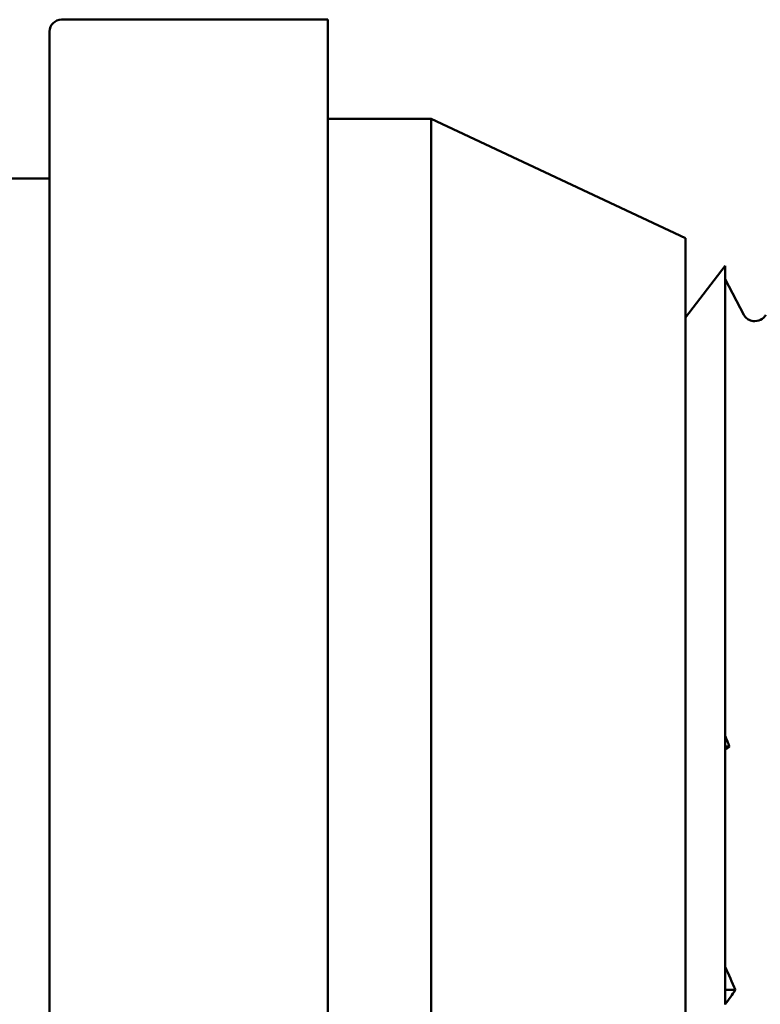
# Model space of a CAD drawing. Header units: millimetres. Extents: x 49 to 192, y 96 to 231.
# Tile 10 of 24: x 120 to 129, y 118 to 130. Entities that reach past the tile are written whole.
import ezdxf

# ---------------------------------------------------------------- set-up
doc = ezdxf.new("R2010")
doc.units = ezdxf.units.MM
doc.layers.add('Видимый контур (ГОСТ)', color=7, linetype='Continuous', lineweight=50)

msp = doc.modelspace()

# ---------------------------------------------------------------- linework, layer by layer
at = {"layer": 'Видимый контур (ГОСТ)'}
for p, q in [((120.143, 130.453), (123.493, 130.453)), ((123.493, 99.453), (123.493, 130.453)), ((119.993, 99.603), (119.993, 130.303)), ((123.493, 129.203), (124.793, 129.203)), ((124.793, 100.703), (124.793, 129.203)), ((127.993, 127.703), (124.793, 129.203)), ((119.993, 128.453), (116.793, 128.453)), ((127.993, 102.203), (127.993, 127.703)), ((127.993, 126.703), (128.493, 127.353)), ((128.493, 127.353), (128.493, 126.723)), ((128.493, 127.187), (128.728, 126.736)), ((128.493, 121.438), (128.493, 126.723)), ((128.493, 121.303), (128.493, 121.438)), ((128.493, 121.263), (128.493, 121.303)), ((128.547, 121.303), (128.493, 121.303)), ((128.493, 118.53), (128.493, 121.263)), ((128.493, 118.24), (128.493, 118.53)), ((128.493, 118.057), (128.493, 118.24)), ((128.622, 118.24), (128.493, 118.24))]:
    msp.add_line(p, q, dxfattribs=at)
msp.add_arc((120.143, 130.303), 0.15, 90, 180, dxfattribs=at)
for points, knots in [([(128.728, 126.736), (128.731, 126.73), (128.737, 126.719), (128.764, 126.692), (128.778, 126.682), (128.815, 126.664), (128.84, 126.658), (128.865, 126.658)], [0, 0, 0, 0, 0.02824653, 0.02824653, 0.04306105, 0.04306105, 0.05842711, 0.05842711, 0.05842711, 0.05842711]), ([(128.865, 126.658), (128.901, 126.658), (128.935, 126.671), (128.975, 126.698), (128.985, 126.71), (128.998, 126.727), (129.001, 126.732), (129.003, 126.736)], [0, 0, 0, 0, 0.02184572, 0.02184572, 0.04082686, 0.04082686, 0.05840191, 0.05840191, 0.05840191, 0.05840191])]:
    msp.add_open_spline(points, degree=3, knots=knots, dxfattribs=at)
for points in [[(128.493, 121.438), (128.511, 121.393), (128.529, 121.348), (128.547, 121.303)], [(128.547, 121.303), (128.529, 121.289), (128.511, 121.276), (128.493, 121.263)], [(128.493, 118.53), (128.536, 118.433), (128.579, 118.336), (128.622, 118.24)], [(128.622, 118.24), (128.58, 118.179), (128.537, 118.119), (128.494, 118.059)]]:
    msp.add_open_spline(points, degree=3, dxfattribs=at)

doc.saveas('drawing.dxf')
